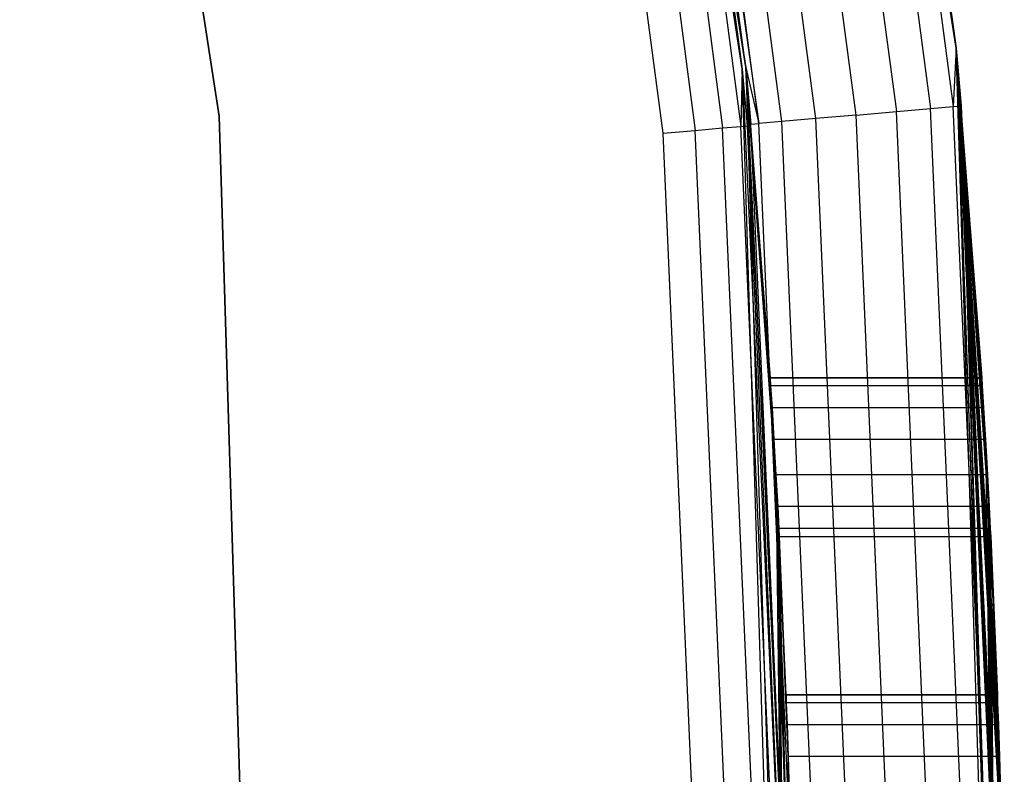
# Model space of a CAD drawing. Extents: x -10.5 to 10.9, y -10.7 to 10.7.
# Tile 18 of 22: x 10 to 10.9, y 0.3 to 1. Entities that reach past the tile are written whole.
import ezdxf

# ---------------------------------------------------------------- set-up
doc = ezdxf.new("R2010")
doc.units = 0
doc.header["$LTSCALE"] = 2.54
doc.layers.get('0').update_dxf_attribs({"color": 13, "linetype": 'CONTINUOUS'})

# ---------------------------------------------------------------- blocks, each defined once
blk = doc.blocks.new('Z_O_ENIE_LID_ROUND_LED_35W')
at = {"color": 0}
for p, q in [((21.86142, 0.98727, 0.33883), (21.65934, 2.28908, 0.33883)), ((21.86142, 0.98727, 0.33883), (21.65934, 2.28908, 0.33883)), ((21.46397, 2.2463, 0.33883), (21.66227, 0.96882, 0.33883)), ((21.66227, 0.96882, 2.23883), (21.46397, 2.2463, 2.23883)), ((21.46397, 2.2463, 2.43883), (21.66227, 0.96882, 2.43883)), ((21.46397, 2.2463, 0.33883), (21.66227, 0.96882, 0.33883)), ((21.46397, 2.2463, 2.43883), (21.66227, 0.96882, 2.43883)), ((21.66227, 0.96882, 2.23883), (21.46397, 2.2463, 2.23883)), ((20.97478, 2.13933, 3.69863), (21.16364, 0.92268, 3.69863)), ((21.16364, 0.92268, 2.39863), (20.97478, 2.13933, 2.39863)), ((20.97478, 2.13933, 3.69863), (21.16364, 0.92268, 3.69863)), ((21.16364, 0.92268, 2.39863), (20.97478, 2.13933, 2.39863)), ((21.73701, 1.85671, 3.9771), (21.86142, 0.98727, 3.93883)), ((21.73701, 1.85671, 3.9771), (21.86142, 0.98727, 3.93883)), ((21.73701, 1.85671, 3.9771), (21.85876, 0.9319, 3.9771)), ((21.73701, 1.85671, 3.9771), (21.85876, 0.9319, 3.9771)), ((21.86142, 0.98727, 0.33883), (21.74451, 1.85804, 3.93883)), ((21.74451, 1.85804, 3.93883), (21.86142, 0.98727, 3.93883)), ((21.86142, 0.98727, 0.33883), (21.74451, 1.85804, 3.93883)), ((21.74451, 1.85804, 3.93883), (21.86142, 0.98727, 3.93883)), ((21.68371, 1.84732, 4.03121), (21.80485, 0.92719, 4.03121)), ((21.68371, 1.84732, 4.03121), (21.80485, 0.92719, 4.03121)), ((21.71566, 1.85295, 4.00954), (21.83717, 0.93001, 4.00954)), ((21.71566, 1.85295, 4.00954), (21.83717, 0.93001, 4.00954)), ((21.76673, 0.92385, 4.03883), (21.64603, 1.84067, 4.03883)), ((21.76673, 0.92385, 4.03883), (21.64603, 1.84067, 4.03883)), ((21.69629, 0.91769, 4.00954), (21.57639, 1.82839, 4.00954)), ((21.69629, 0.91769, 4.00954), (21.57639, 1.82839, 4.00954)), ((21.72861, 0.92052, 4.03121), (21.60834, 1.83403, 4.03121)), ((21.72861, 0.92052, 4.03121), (21.60834, 1.83403, 4.03121)), ((21.66227, 0.96882, 2.43883), (21.54755, 1.82331, 3.93883)), ((21.66227, 0.96882, 2.43883), (21.54755, 1.82331, 3.93883)), ((21.66227, 0.96882, 3.93883), (21.54755, 1.82331, 3.93883)), ((21.54755, 1.82331, 3.93883), (21.67469, 0.9158, 3.9771)), ((21.54755, 1.82331, 3.93883), (21.67469, 0.9158, 3.9771)), ((21.66227, 0.96882, 3.93883), (21.54755, 1.82331, 3.93883)), ((21.67469, 0.9158, 3.9771), (21.55504, 1.82463, 3.9771)), ((21.67469, 0.9158, 3.9771), (21.55504, 1.82463, 3.9771)), ((21.86142, 0.98727, 3.93883), (21.85876, 0.9319, 3.9771)), ((21.86142, 0.98727, 3.93883), (21.85876, 0.9319, 3.9771)), ((21.88622, 0.66757, 0.68391), (21.86142, 0.98727, 0.33883)), ((21.86142, 0.98727, 0.33883), (21.88575, 0.675, 0.71645)), ((21.86142, 0.98727, 0.33883), (21.88575, 0.675, 0.71645)), ((21.86142, 0.98727, 0.33883), (21.86142, 0.98727, 3.93883)), ((21.88575, 0.675, 1.81645), (21.86142, 0.98727, 3.93883)), ((21.8875, 0.64676, 0.65782), (21.86142, 0.98727, 0.33883)), ((21.88622, 0.66757, 0.68391), (21.86142, 0.98727, 0.33883)), ((21.8875, 0.64676, 0.65782), (21.86142, 0.98727, 0.33883)), ((21.88928, 0.61669, 0.64333), (21.86142, 0.98727, 0.33883)), ((21.88928, 0.61669, 0.64333), (21.86142, 0.98727, 0.33883)), ((21.90199, -0.32951, 0.33883), (21.86142, 0.98727, 0.33883)), ((21.90049, 0.375, 1.81645), (21.86142, 0.98727, 3.93883)), ((21.86142, 0.98727, 3.93883), (21.90075, 0.36757, 1.84899)), ((21.90454, -0.23243, 1.84899), (21.86142, 0.98727, 3.93883)), ((21.86142, 0.98727, 3.93883), (21.90407, -0.25324, 1.87509)), ((21.86142, 0.98727, 3.93883), (21.90407, -0.25324, 1.87509)), ((21.86142, 0.98727, 3.93883), (21.86635, 0.93257, 3.93883)), ((21.9068, 0.075, 1.81645), (21.86142, 0.98727, 3.93883)), ((21.86142, 0.98727, 3.93883), (21.90685, 0.06757, 1.84899)), ((21.86142, 0.98727, 3.93883), (21.90685, 0.06757, 1.84899)), ((21.86142, 0.98727, 3.93883), (21.90696, 0.04676, 1.87509)), ((21.90705, -0.01669, 1.88957), (21.86142, 0.98727, 3.93883)), ((21.90454, -0.23243, 1.84899), (21.86142, 0.98727, 3.93883)), ((21.90705, -0.01669, 1.88957), (21.86142, 0.98727, 3.93883)), ((21.90705, 0.01669, 1.88957), (21.86142, 0.98727, 3.93883)), ((21.90705, 0.01669, 1.88957), (21.86142, 0.98727, 3.93883)), ((21.86142, 0.98727, 3.93883), (21.90696, 0.04676, 1.87509)), ((21.90454, 0.23243, 1.84899), (21.86142, 0.98727, 3.93883)), ((21.9068, 0.075, 1.81645), (21.86142, 0.98727, 3.93883)), ((21.90454, 0.23243, 1.84899), (21.86142, 0.98727, 3.93883)), ((21.90407, 0.25324, 1.87509), (21.86142, 0.98727, 3.93883)), ((21.90407, 0.25324, 1.87509), (21.86142, 0.98727, 3.93883)), ((21.90331, 0.28331, 1.88957), (21.86142, 0.98727, 3.93883)), ((21.90238, 0.31669, 1.88957), (21.86142, 0.98727, 3.93883)), ((21.90331, 0.28331, 1.88957), (21.86142, 0.98727, 3.93883)), ((21.90238, 0.31669, 1.88957), (21.86142, 0.98727, 3.93883)), ((21.90144, 0.34676, 1.87509), (21.86142, 0.98727, 3.93883)), ((21.90144, 0.34676, 1.87509), (21.86142, 0.98727, 3.93883)), ((21.86142, 0.98727, 3.93883), (21.90075, 0.36757, 1.84899)), ((21.89381, 0.53243, 1.84899), (21.86142, 0.98727, 3.93883)), ((21.90049, 0.375, 1.81645), (21.86142, 0.98727, 3.93883)), ((21.89381, 0.53243, 1.84899), (21.86142, 0.98727, 3.93883)), ((21.89275, 0.55324, 1.87509), (21.86142, 0.98727, 3.93883)), ((21.89275, 0.55324, 1.87509), (21.86142, 0.98727, 3.93883)), ((21.89115, 0.58331, 1.88957), (21.86142, 0.98727, 3.93883)), ((21.88928, 0.61669, 1.88957), (21.86142, 0.98727, 3.93883)), ((21.89115, 0.58331, 1.88957), (21.86142, 0.98727, 3.93883)), ((21.88928, 0.61669, 1.88957), (21.86142, 0.98727, 3.93883)), ((21.8875, 0.64676, 1.87509), (21.86142, 0.98727, 3.93883)), ((21.8875, 0.64676, 1.87509), (21.86142, 0.98727, 3.93883)), ((21.88622, 0.66757, 1.84899), (21.86142, 0.98727, 3.93883)), ((21.88575, 0.675, 1.81645), (21.86142, 0.98727, 3.93883)), ((21.88622, 0.66757, 1.84899), (21.86142, 0.98727, 3.93883)), ((21.86142, 0.98727, 0.33883), (21.86142, 0.98727, 3.93883)), ((21.90199, -0.32951, 0.33883), (21.86142, 0.98727, 0.33883)), ((21.86142, 0.98727, 3.93883), (21.86635, 0.93257, 3.93883)), ((21.68582, 0.66757, 0.68391), (21.66227, 0.96882, 0.33883)), ((21.66227, 0.96882, 0.33883), (21.68713, 0.64676, 0.65782)), ((21.69085, 0.58331, 0.64333), (21.66227, 0.96882, 0.33883)), ((21.66227, 0.96882, 0.33883), (21.70208, -0.32335, 0.33883)), ((21.69085, 0.58331, 0.64333), (21.66227, 0.96882, 0.33883)), ((21.68894, 0.61669, 0.64333), (21.66227, 0.96882, 0.33883)), ((21.68894, 0.61669, 0.64333), (21.66227, 0.96882, 0.33883)), ((21.66227, 0.96882, 0.33883), (21.68713, 0.64676, 0.65782)), ((21.68582, 0.66757, 1.84899), (21.66227, 0.96882, 2.23883)), ((21.66227, 0.96882, 2.23883), (21.68535, 0.675, 1.81645)), ((21.66227, 0.96882, 2.23883), (21.68535, 0.675, 1.81645)), ((21.66227, 0.96882, 0.33883), (21.66227, 0.96882, 2.23883)), ((21.66227, 0.96882, 0.33883), (21.68535, 0.675, 0.71645)), ((21.68713, 0.64676, 1.87509), (21.66227, 0.96882, 2.23883)), ((21.68582, 0.66757, 1.84899), (21.66227, 0.96882, 2.23883)), ((21.68713, 0.64676, 1.87509), (21.66227, 0.96882, 2.23883)), ((21.68894, 0.61669, 1.88957), (21.66227, 0.96882, 2.23883)), ((21.68894, 0.61669, 1.88957), (21.66227, 0.96882, 2.23883)), ((21.70706, 0, 2.23883), (21.66227, 0.96882, 2.23883)), ((21.66227, 0.96882, 0.33883), (21.66227, 0.96882, 2.23883)), ((21.66227, 0.96882, 0.33883), (21.68535, 0.675, 0.71645)), ((21.68582, 0.66757, 0.68391), (21.66227, 0.96882, 0.33883)), ((21.66227, 0.96882, 2.43883), (21.66227, 0.96882, 3.93883)), ((21.66227, 0.96882, 2.43883), (21.66227, 0.96882, 3.93883)), ((21.66227, 0.96882, 2.43883), (21.66711, 0.91514, 3.93883)), ((21.66711, 0.91514, 3.93883), (21.66227, 0.96882, 3.93883)), ((21.66227, 0.96882, 2.43883), (21.66711, 0.91514, 3.93883)), ((21.66227, 0.96882, 2.43883), (21.70706, 0, 2.43883)), ((21.66227, 0.96882, 0.33883), (21.70208, -0.32335, 0.33883)), ((21.66227, 0.96882, 2.43883), (21.70706, 0, 2.43883)), ((21.70706, 0, 2.23883), (21.66227, 0.96882, 2.23883)), ((21.66227, 0.96882, 3.93883), (21.67469, 0.9158, 3.9771)), ((21.66711, 0.91514, 3.93883), (21.66227, 0.96882, 3.93883)), ((21.66227, 0.96882, 3.93883), (21.67469, 0.9158, 3.9771)), ((21.85876, 0.9319, 3.9771), (21.86635, 0.93257, 3.93883)), ((21.85876, 0.9319, 3.9771), (21.86635, 0.93257, 3.93883)), ((21.86635, 0.93257, 3.93883), (21.90407, -0.25324, 1.87509)), ((21.86635, 0.93257, 3.93883), (21.90407, -0.25324, 1.87509)), ((21.86635, 0.93257, 3.93883), (21.90331, -0.28331, 1.88957)), ((21.86635, 0.93257, 3.93883), (21.90331, -0.28331, 1.88957)), ((21.86635, 0.93257, 3.93883), (21.90706, 0, 3.93883)), ((21.86635, 0.93257, 3.93883), (21.90706, 0, 3.93883)), ((21.76673, 0.92385, 4.03883), (21.72861, 0.92052, 4.03121)), ((21.76673, 0.92385, 4.03883), (21.72861, 0.92052, 4.03121)), ((21.76673, 0.92385, 4.03883), (21.80485, 0.92719, 4.03121)), ((21.76673, 0.92385, 4.03883), (21.80485, 0.92719, 4.03121)), ((21.80706, 0, 4.03883), (21.76673, 0.92385, 4.03883)), ((21.80706, 0, 4.03883), (21.76673, 0.92385, 4.03883)), ((21.80485, 0.92719, 4.03121), (21.83717, 0.93001, 4.00954)), ((21.80485, 0.92719, 4.03121), (21.83717, 0.93001, 4.00954)), ((21.84533, 0, 4.03121), (21.80485, 0.92719, 4.03121)), ((21.84533, 0, 4.03121), (21.80485, 0.92719, 4.03121)), ((21.83717, 0.93001, 4.00954), (21.85876, 0.9319, 3.9771)), ((21.83717, 0.93001, 4.00954), (21.85876, 0.9319, 3.9771)), ((21.87778, 0, 4.00954), (21.83717, 0.93001, 4.00954)), ((21.87778, 0, 4.00954), (21.83717, 0.93001, 4.00954)), ((21.89945, 0, 3.9771), (21.85876, 0.9319, 3.9771)), ((21.89945, 0, 3.9771), (21.85876, 0.9319, 3.9771)), ((21.16364, 0.92268, 3.69863), (21.16364, 0.92268, 2.39863)), ((21.16364, 0.92268, 3.69863), (21.20155, -0.30795, 3.69863)), ((21.20155, -0.30795, 2.39863), (21.16364, 0.92268, 2.39863)), ((21.16364, 0.92268, 3.69863), (21.16364, 0.92268, 2.39863)), ((21.16364, 0.92268, 3.69863), (21.20155, -0.30795, 3.69863)), ((21.20155, -0.30795, 2.39863), (21.16364, 0.92268, 2.39863)), ((21.66711, 0.91514, 3.93883), (21.67469, 0.9158, 3.9771)), ((21.66711, 0.91514, 3.93883), (21.67469, 0.9158, 3.9771)), ((21.70706, 0, 2.43883), (21.66711, 0.91514, 3.93883)), ((21.70706, 0, 2.43883), (21.66711, 0.91514, 3.93883)), ((21.70706, 0, 3.93883), (21.66711, 0.91514, 3.93883)), ((21.70706, 0, 3.93883), (21.66711, 0.91514, 3.93883)), ((21.69629, 0.91769, 4.00954), (21.67469, 0.9158, 3.9771)), ((21.69629, 0.91769, 4.00954), (21.67469, 0.9158, 3.9771)), ((21.71468, 0, 3.9771), (21.67469, 0.9158, 3.9771)), ((21.71468, 0, 3.9771), (21.67469, 0.9158, 3.9771)), ((21.72861, 0.92052, 4.03121), (21.69629, 0.91769, 4.00954)), ((21.72861, 0.92052, 4.03121), (21.69629, 0.91769, 4.00954)), ((21.73635, 0, 4.00954), (21.69629, 0.91769, 4.00954)), ((21.73635, 0, 4.00954), (21.69629, 0.91769, 4.00954)), ((21.7688, 0, 4.03121), (21.72861, 0.92052, 4.03121)), ((21.7688, 0, 4.03121), (21.72861, 0.92052, 4.03121)), ((21.68535, 0.675, 1.81645), (21.68582, 0.66757, 1.84899)), ((21.68535, 0.675, 0.71645), (21.68535, 0.675, 1.81645)), ((21.68582, 0.66757, 0.68391), (21.68535, 0.675, 0.71645)), ((21.68535, 0.675, 0.71645), (21.68535, 0.675, 1.81645)), ((21.68535, 0.675, 0.71645), (21.88575, 0.675, 0.71645)), ((21.88575, 0.675, 1.81645), (21.68535, 0.675, 1.81645)), ((21.68535, 0.675, 0.71645), (21.88575, 0.675, 0.71645)), ((21.68582, 0.66757, 0.68391), (21.68535, 0.675, 0.71645)), ((21.68535, 0.675, 1.81645), (21.68582, 0.66757, 1.84899)), ((21.88575, 0.675, 1.81645), (21.68535, 0.675, 1.81645)), ((21.88575, 0.675, 0.71645), (21.88622, 0.66757, 0.68391)), ((21.88575, 0.675, 1.81645), (21.88575, 0.675, 0.71645)), ((21.88622, 0.66757, 1.84899), (21.88575, 0.675, 1.81645)), ((21.88575, 0.675, 1.81645), (21.88575, 0.675, 0.71645)), ((21.88575, 0.675, 0.71645), (21.88622, 0.66757, 0.68391)), ((21.88622, 0.66757, 1.84899), (21.88575, 0.675, 1.81645)), ((21.68713, 0.64676, 0.65782), (21.68582, 0.66757, 0.68391)), ((21.68582, 0.66757, 1.84899), (21.68713, 0.64676, 1.87509)), ((21.88622, 0.66757, 0.68391), (21.68582, 0.66757, 0.68391)), ((21.68713, 0.64676, 0.65782), (21.68582, 0.66757, 0.68391)), ((21.88622, 0.66757, 0.68391), (21.68582, 0.66757, 0.68391)), ((21.88622, 0.66757, 1.84899), (21.68582, 0.66757, 1.84899)), ((21.68582, 0.66757, 1.84899), (21.68713, 0.64676, 1.87509)), ((21.88622, 0.66757, 1.84899), (21.68582, 0.66757, 1.84899)), ((21.88622, 0.66757, 0.68391), (21.8875, 0.64676, 0.65782)), ((21.8875, 0.64676, 1.87509), (21.88622, 0.66757, 1.84899)), ((21.88622, 0.66757, 0.68391), (21.8875, 0.64676, 0.65782)), ((21.8875, 0.64676, 1.87509), (21.88622, 0.66757, 1.84899)), ((21.68894, 0.61669, 0.64333), (21.68713, 0.64676, 0.65782)), ((21.68713, 0.64676, 1.87509), (21.68894, 0.61669, 1.88957)), ((21.8875, 0.64676, 0.65782), (21.68713, 0.64676, 0.65782)), ((21.68894, 0.61669, 0.64333), (21.68713, 0.64676, 0.65782)), ((21.8875, 0.64676, 0.65782), (21.68713, 0.64676, 0.65782)), ((21.8875, 0.64676, 1.87509), (21.68713, 0.64676, 1.87509)), ((21.68713, 0.64676, 1.87509), (21.68894, 0.61669, 1.88957)), ((21.8875, 0.64676, 1.87509), (21.68713, 0.64676, 1.87509)), ((21.8875, 0.64676, 0.65782), (21.88928, 0.61669, 0.64333)), ((21.88928, 0.61669, 1.88957), (21.8875, 0.64676, 1.87509)), ((21.8875, 0.64676, 0.65782), (21.88928, 0.61669, 0.64333)), ((21.88928, 0.61669, 1.88957), (21.8875, 0.64676, 1.87509)), ((21.69085, 0.58331, 0.64333), (21.68894, 0.61669, 0.64333)), ((21.68894, 0.61669, 1.88957), (21.70706, 0, 2.23883)), ((21.68894, 0.61669, 1.88957), (21.69085, 0.58331, 1.88957)), ((21.68894, 0.61669, 1.88957), (21.70706, 0, 2.23883)), ((21.88928, 0.61669, 0.64333), (21.68894, 0.61669, 0.64333)), ((21.69085, 0.58331, 0.64333), (21.68894, 0.61669, 0.64333)), ((21.88928, 0.61669, 0.64333), (21.68894, 0.61669, 0.64333)), ((21.88928, 0.61669, 1.88957), (21.68894, 0.61669, 1.88957)), ((21.68894, 0.61669, 1.88957), (21.69085, 0.58331, 1.88957)), ((21.88928, 0.61669, 1.88957), (21.68894, 0.61669, 1.88957)), ((21.88928, 0.61669, 0.64333), (21.90199, -0.32951, 0.33883)), ((21.88928, 0.61669, 0.64333), (21.90199, -0.32951, 0.33883)), ((21.88928, 0.61669, 0.64333), (21.89115, 0.58331, 0.64333)), ((21.89115, 0.58331, 1.88957), (21.88928, 0.61669, 1.88957)), ((21.88928, 0.61669, 0.64333), (21.89115, 0.58331, 0.64333)), ((21.89115, 0.58331, 1.88957), (21.88928, 0.61669, 1.88957)), ((21.69248, 0.55324, 0.65782), (21.69085, 0.58331, 0.64333)), ((21.69085, 0.58331, 0.64333), (21.70208, -0.32335, 0.33883)), ((21.69085, 0.58331, 0.64333), (21.70208, -0.32335, 0.33883)), ((21.69085, 0.58331, 1.88957), (21.70706, 0, 2.23883)), ((21.69085, 0.58331, 1.88957), (21.70706, 0, 2.23883)), ((21.69085, 0.58331, 1.88957), (21.69248, 0.55324, 1.87509)), ((21.89115, 0.58331, 0.64333), (21.69085, 0.58331, 0.64333)), ((21.69248, 0.55324, 0.65782), (21.69085, 0.58331, 0.64333)), ((21.89115, 0.58331, 0.64333), (21.69085, 0.58331, 0.64333)), ((21.89115, 0.58331, 1.88957), (21.69085, 0.58331, 1.88957)), ((21.69085, 0.58331, 1.88957), (21.69248, 0.55324, 1.87509)), ((21.89115, 0.58331, 1.88957), (21.69085, 0.58331, 1.88957)), ((21.89115, 0.58331, 0.64333), (21.90199, -0.32951, 0.33883)), ((21.89115, 0.58331, 0.64333), (21.90199, -0.32951, 0.33883)), ((21.89115, 0.58331, 0.64333), (21.89275, 0.55324, 0.65782)), ((21.89275, 0.55324, 1.87509), (21.89115, 0.58331, 1.88957)), ((21.89115, 0.58331, 0.64333), (21.89275, 0.55324, 0.65782)), ((21.89275, 0.55324, 1.87509), (21.89115, 0.58331, 1.88957)), ((21.69356, 0.53243, 0.68391), (21.69248, 0.55324, 0.65782)), ((21.69248, 0.55324, 0.65782), (21.70208, -0.32335, 0.33883)), ((21.69248, 0.55324, 0.65782), (21.70208, -0.32335, 0.33883)), ((21.69248, 0.55324, 1.87509), (21.70706, 0, 2.23883)), ((21.69248, 0.55324, 1.87509), (21.70706, 0, 2.23883)), ((21.69248, 0.55324, 1.87509), (21.70208, -0.32335, 2.23883)), ((21.69248, 0.55324, 1.87509), (21.70208, -0.32335, 2.23883)), ((21.69248, 0.55324, 1.87509), (21.69356, 0.53243, 1.84899)), ((21.89275, 0.55324, 0.65782), (21.69248, 0.55324, 0.65782)), ((21.69356, 0.53243, 0.68391), (21.69248, 0.55324, 0.65782)), ((21.89275, 0.55324, 0.65782), (21.69248, 0.55324, 0.65782)), ((21.89275, 0.55324, 1.87509), (21.69248, 0.55324, 1.87509)), ((21.69248, 0.55324, 1.87509), (21.69356, 0.53243, 1.84899)), ((21.89275, 0.55324, 1.87509), (21.69248, 0.55324, 1.87509)), ((21.89275, 0.55324, 0.65782), (21.89381, 0.53243, 0.68391)), ((21.90199, -0.32951, 0.33883), (21.89275, 0.55324, 0.65782)), ((21.90199, -0.32951, 0.33883), (21.89275, 0.55324, 0.65782)), ((21.89381, 0.53243, 1.84899), (21.89275, 0.55324, 1.87509)), ((21.89275, 0.55324, 0.65782), (21.89381, 0.53243, 0.68391)), ((21.89381, 0.53243, 1.84899), (21.89275, 0.55324, 1.87509)), ((21.70229, 0.31669, 0.64333), (21.69356, 0.53243, 0.68391)), ((21.69356, 0.53243, 0.68391), (21.70208, -0.32335, 0.33883)), ((21.70134, 0.34676, 0.65782), (21.69356, 0.53243, 0.68391)), ((21.70229, 0.31669, 0.64333), (21.69356, 0.53243, 0.68391)), ((21.70134, 0.34676, 0.65782), (21.69356, 0.53243, 0.68391)), ((21.70063, 0.36757, 0.68391), (21.69356, 0.53243, 0.68391)), ((21.70063, 0.36757, 0.68391), (21.69356, 0.53243, 0.68391)), ((21.69393, 0.525, 0.71645), (21.69356, 0.53243, 0.68391)), ((21.69356, 0.53243, 0.68391), (21.70208, -0.32335, 0.33883)), ((21.70063, 0.36757, 1.84899), (21.69356, 0.53243, 1.84899)), ((21.69356, 0.53243, 1.84899), (21.69393, 0.525, 1.81645)), ((21.70063, 0.36757, 1.84899), (21.69356, 0.53243, 1.84899)), ((21.70134, 0.34676, 1.87509), (21.69356, 0.53243, 1.84899)), ((21.69356, 0.53243, 1.84899), (21.70208, -0.32335, 2.23883)), ((21.69356, 0.53243, 1.84899), (21.70208, -0.32335, 2.23883)), ((21.69356, 0.53243, 1.84899), (21.70229, 0.31669, 1.88957)), ((21.69356, 0.53243, 1.84899), (21.70229, 0.31669, 1.88957)), ((21.70134, 0.34676, 1.87509), (21.69356, 0.53243, 1.84899)), ((21.89381, 0.53243, 0.68391), (21.69356, 0.53243, 0.68391)), ((21.69393, 0.525, 0.71645), (21.69356, 0.53243, 0.68391)), ((21.89381, 0.53243, 0.68391), (21.69356, 0.53243, 0.68391)), ((21.89381, 0.53243, 1.84899), (21.69356, 0.53243, 1.84899)), ((21.69356, 0.53243, 1.84899), (21.69393, 0.525, 1.81645)), ((21.89381, 0.53243, 1.84899), (21.69356, 0.53243, 1.84899)), ((21.89381, 0.53243, 0.68391), (21.90199, -0.32951, 0.33883)), ((21.90075, 0.36757, 0.68391), (21.89381, 0.53243, 0.68391)), ((21.89381, 0.53243, 0.68391), (21.89418, 0.525, 0.71645)), ((21.90144, 0.34676, 0.65782), (21.89381, 0.53243, 0.68391)), ((21.90075, 0.36757, 0.68391), (21.89381, 0.53243, 0.68391)), ((21.90144, 0.34676, 0.65782), (21.89381, 0.53243, 0.68391)), ((21.90238, 0.31669, 0.64333), (21.89381, 0.53243, 0.68391)), ((21.90238, 0.31669, 0.64333), (21.89381, 0.53243, 0.68391)), ((21.89381, 0.53243, 0.68391), (21.90199, -0.32951, 0.33883)), ((21.89418, 0.525, 1.81645), (21.89381, 0.53243, 1.84899)), ((21.89381, 0.53243, 1.84899), (21.90049, 0.375, 1.81645)), ((21.89381, 0.53243, 1.84899), (21.90049, 0.375, 1.81645)), ((21.89381, 0.53243, 0.68391), (21.89418, 0.525, 0.71645)), ((21.89418, 0.525, 1.81645), (21.89381, 0.53243, 1.84899)), ((21.70037, 0.375, 0.71645), (21.69393, 0.525, 0.71645)), ((21.70037, 0.375, 0.71645), (21.69393, 0.525, 0.71645)), ((21.70037, 0.375, 1.81645), (21.69393, 0.525, 1.81645)), ((21.69393, 0.525, 1.81645), (21.69393, 0.525, 0.71645)), ((21.70037, 0.375, 1.81645), (21.69393, 0.525, 1.81645)), ((21.69393, 0.525, 0.71645), (21.89418, 0.525, 0.71645)), ((21.69393, 0.525, 1.81645), (21.69393, 0.525, 0.71645)), ((21.69393, 0.525, 1.81645), (21.89418, 0.525, 1.81645)), ((21.69393, 0.525, 0.71645), (21.89418, 0.525, 0.71645)), ((21.69393, 0.525, 1.81645), (21.89418, 0.525, 1.81645)), ((21.90049, 0.375, 0.71645), (21.89418, 0.525, 0.71645)), ((21.89418, 0.525, 0.71645), (21.89418, 0.525, 1.81645)), ((21.89418, 0.525, 1.81645), (21.90049, 0.375, 1.81645)), ((21.90049, 0.375, 0.71645), (21.89418, 0.525, 0.71645)), ((21.89418, 0.525, 1.81645), (21.90049, 0.375, 1.81645)), ((21.89418, 0.525, 0.71645), (21.89418, 0.525, 1.81645)), ((21.70063, 0.36757, 0.68391), (21.70037, 0.375, 0.71645)), ((21.70037, 0.375, 0.71645), (21.70037, 0.375, 1.81645)), ((21.70037, 0.375, 1.81645), (21.70063, 0.36757, 1.84899)), ((21.70037, 0.375, 0.71645), (21.70037, 0.375, 1.81645)), ((21.70037, 0.375, 0.71645), (21.90049, 0.375, 0.71645)), ((21.90049, 0.375, 1.81645), (21.70037, 0.375, 1.81645)), ((21.70037, 0.375, 0.71645), (21.90049, 0.375, 0.71645)), ((21.70063, 0.36757, 0.68391), (21.70037, 0.375, 0.71645)), ((21.70037, 0.375, 1.81645), (21.70063, 0.36757, 1.84899)), ((21.90049, 0.375, 1.81645), (21.70037, 0.375, 1.81645)), ((21.90075, 0.36757, 1.84899), (21.90049, 0.375, 1.81645)), ((21.90049, 0.375, 1.81645), (21.90049, 0.375, 0.71645)), ((21.90049, 0.375, 0.71645), (21.90075, 0.36757, 0.68391)), ((21.90049, 0.375, 1.81645), (21.90049, 0.375, 0.71645)), ((21.90049, 0.375, 0.71645), (21.90075, 0.36757, 0.68391)), ((21.90075, 0.36757, 1.84899), (21.90049, 0.375, 1.81645)), ((21.70134, 0.34676, 0.65782), (21.70063, 0.36757, 0.68391)), ((21.70063, 0.36757, 1.84899), (21.70134, 0.34676, 1.87509)), ((21.90075, 0.36757, 0.68391), (21.70063, 0.36757, 0.68391)), ((21.70134, 0.34676, 0.65782), (21.70063, 0.36757, 0.68391)), ((21.90075, 0.36757, 0.68391), (21.70063, 0.36757, 0.68391)), ((21.90075, 0.36757, 1.84899), (21.70063, 0.36757, 1.84899)), ((21.70063, 0.36757, 1.84899), (21.70134, 0.34676, 1.87509)), ((21.90075, 0.36757, 1.84899), (21.70063, 0.36757, 1.84899)), ((21.90075, 0.36757, 0.68391), (21.90144, 0.34676, 0.65782)), ((21.90144, 0.34676, 1.87509), (21.90075, 0.36757, 1.84899)), ((21.90075, 0.36757, 0.68391), (21.90144, 0.34676, 0.65782)), ((21.90144, 0.34676, 1.87509), (21.90075, 0.36757, 1.84899)), ((21.70229, 0.31669, 0.64333), (21.70134, 0.34676, 0.65782)), ((21.70134, 0.34676, 1.87509), (21.70229, 0.31669, 1.88957)), ((21.90144, 0.34676, 0.65782), (21.70134, 0.34676, 0.65782)), ((21.70229, 0.31669, 0.64333), (21.70134, 0.34676, 0.65782)), ((21.90144, 0.34676, 0.65782), (21.70134, 0.34676, 0.65782)), ((21.90144, 0.34676, 1.87509), (21.70134, 0.34676, 1.87509)), ((21.70134, 0.34676, 1.87509), (21.70229, 0.31669, 1.88957)), ((21.90144, 0.34676, 1.87509), (21.70134, 0.34676, 1.87509)), ((21.90144, 0.34676, 0.65782), (21.90238, 0.31669, 0.64333)), ((21.90238, 0.31669, 1.88957), (21.90144, 0.34676, 1.87509)), ((21.90144, 0.34676, 0.65782), (21.90238, 0.31669, 0.64333)), ((21.90238, 0.31669, 1.88957), (21.90144, 0.34676, 1.87509)), ((21.70229, 0.31669, 0.64333), (21.70208, -0.32335, 0.33883)), ((21.70229, 0.31669, 0.64333), (21.70208, -0.32335, 0.33883)), ((21.70208, -0.32335, 2.23883), (21.70229, 0.31669, 1.88957)), ((21.70208, -0.32335, 2.23883), (21.70229, 0.31669, 1.88957)), ((21.70324, 0.28331, 0.64333), (21.70229, 0.31669, 0.64333)), ((21.70229, 0.31669, 1.88957), (21.70324, 0.28331, 1.88957)), ((21.90238, 0.31669, 0.64333), (21.70229, 0.31669, 0.64333)), ((21.70324, 0.28331, 0.64333), (21.70229, 0.31669, 0.64333)), ((21.90238, 0.31669, 0.64333), (21.70229, 0.31669, 0.64333)), ((21.90238, 0.31669, 1.88957), (21.70229, 0.31669, 1.88957)), ((21.70229, 0.31669, 1.88957), (21.70324, 0.28331, 1.88957)), ((21.90238, 0.31669, 1.88957), (21.70229, 0.31669, 1.88957)), ((21.90238, 0.31669, 0.64333), (21.90199, -0.32951, 0.33883)), ((21.90238, 0.31669, 0.64333), (21.90199, -0.32951, 0.33883)), ((21.90238, 0.31669, 0.64333), (21.90331, 0.28331, 0.64333)), ((21.90331, 0.28331, 1.88957), (21.90238, 0.31669, 1.88957)), ((21.90238, 0.31669, 0.64333), (21.90331, 0.28331, 0.64333)), ((21.90331, 0.28331, 1.88957), (21.90238, 0.31669, 1.88957))]:
    blk.add_line(p, q, dxfattribs=at)
blk = doc.blocks.new('GRUPUJ_4')
at = {"color": 0}
for p, q in [((21.15181, 11.66736, 2.36335), (20.95351, 12.94484, 2.36335)), ((21.15181, 11.66736, 2.36335), (20.95351, 12.94484, 2.36335)), ((21.03108, 12.52079, 3.81396), (21.15181, 11.66736, 3.78335)), ((21.03108, 12.52079, 3.81396), (21.15181, 11.66736, 3.78335)), ((21.03108, 12.52079, 3.81396), (21.15058, 11.61314, 3.81396)), ((21.03108, 12.52079, 3.81396), (21.15058, 11.61314, 3.81396)), ((21.03708, 12.52184, 3.78335), (21.15181, 11.66736, 2.36335)), ((21.03708, 12.52184, 3.78335), (21.15181, 11.66736, 3.78335)), ((21.03708, 12.52184, 3.78335), (21.15181, 11.66736, 2.36335)), ((21.03708, 12.52184, 3.78335), (21.15181, 11.66736, 3.78335)), ((20.98844, 12.51327, 3.85726), (21.10744, 11.60937, 3.85726)), ((20.98844, 12.51327, 3.85726), (21.10744, 11.60937, 3.85726)), ((21.014, 12.51777, 3.83991), (21.1333, 11.61163, 3.83991)), ((21.014, 12.51777, 3.83991), (21.1333, 11.61163, 3.83991)), ((21.07695, 11.6067, 3.86335), (20.95829, 12.50795, 3.86335)), ((21.07695, 11.6067, 3.86335), (20.95829, 12.50795, 3.86335)), ((21.15181, 11.66736, 3.78335), (21.15058, 11.61314, 3.81396)), ((21.15181, 11.66736, 3.78335), (21.15058, 11.61314, 3.81396)), ((21.19162, 10.37519, 2.36335), (21.15181, 11.66736, 2.36335)), ((21.15181, 11.66736, 2.36335), (21.1966, 10.69854, 3.78335)), ((21.15181, 11.66736, 2.36335), (21.1966, 10.69854, 3.78335)), ((21.15181, 11.66736, 2.36335), (21.15664, 11.61367, 3.78335)), ((21.15181, 11.66736, 3.78335), (21.15181, 11.66736, 2.36335)), ((21.15181, 11.66736, 3.78335), (21.15181, 11.66736, 2.36335)), ((21.15181, 11.66736, 3.78335), (21.15664, 11.61367, 3.78335)), ((21.15181, 11.66736, 2.36335), (21.15664, 11.61367, 3.78335)), ((21.19162, 10.37519, 2.36335), (21.15181, 11.66736, 2.36335)), ((21.15181, 11.66736, 3.78335), (21.15664, 11.61367, 3.78335)), ((21.07695, 11.6067, 3.86335), (21.10744, 11.60937, 3.85726)), ((21.07695, 11.6067, 3.86335), (21.10744, 11.60937, 3.85726)), ((21.10744, 11.60937, 3.85726), (21.1333, 11.61163, 3.83991)), ((21.10744, 11.60937, 3.85726), (21.1333, 11.61163, 3.83991)), ((21.14721, 10.69854, 3.85726), (21.10744, 11.60937, 3.85726)), ((21.14721, 10.69854, 3.85726), (21.10744, 11.60937, 3.85726)), ((21.1333, 11.61163, 3.83991), (21.15058, 11.61314, 3.81396)), ((21.1333, 11.61163, 3.83991), (21.15058, 11.61314, 3.81396)), ((21.17317, 10.69854, 3.83991), (21.1333, 11.61163, 3.83991)), ((21.17317, 10.69854, 3.83991), (21.1333, 11.61163, 3.83991)), ((21.15058, 11.61314, 3.81396), (21.15664, 11.61367, 3.78335)), ((21.15058, 11.61314, 3.81396), (21.15664, 11.61367, 3.78335)), ((21.19051, 10.69854, 3.81396), (21.15058, 11.61314, 3.81396)), ((21.19051, 10.69854, 3.81396), (21.15058, 11.61314, 3.81396)), ((21.15664, 11.61367, 3.78335), (21.1966, 10.69854, 3.78335)), ((21.15664, 11.61367, 3.78335), (21.1966, 10.69854, 3.78335)), ((21.1166, 10.69854, 3.86335), (21.07695, 11.6067, 3.86335)), ((21.1166, 10.69854, 3.86335), (21.07695, 11.6067, 3.86335))]:
    blk.add_line(p, q, dxfattribs=at)
blk.add_blockref('Z_O_ENIE_LID_ROUND_LED_35W', (-0.50706, 10.7, -0.03883), dxfattribs=at)

msp = doc.modelspace()

# ---------------------------------------------------------------- block references
at = {"color": 0}
msp.add_blockref('GRUPUJ_4', (-10.49294, -10.7, 0.03883), dxfattribs=at)

doc.saveas('drawing.dxf')
